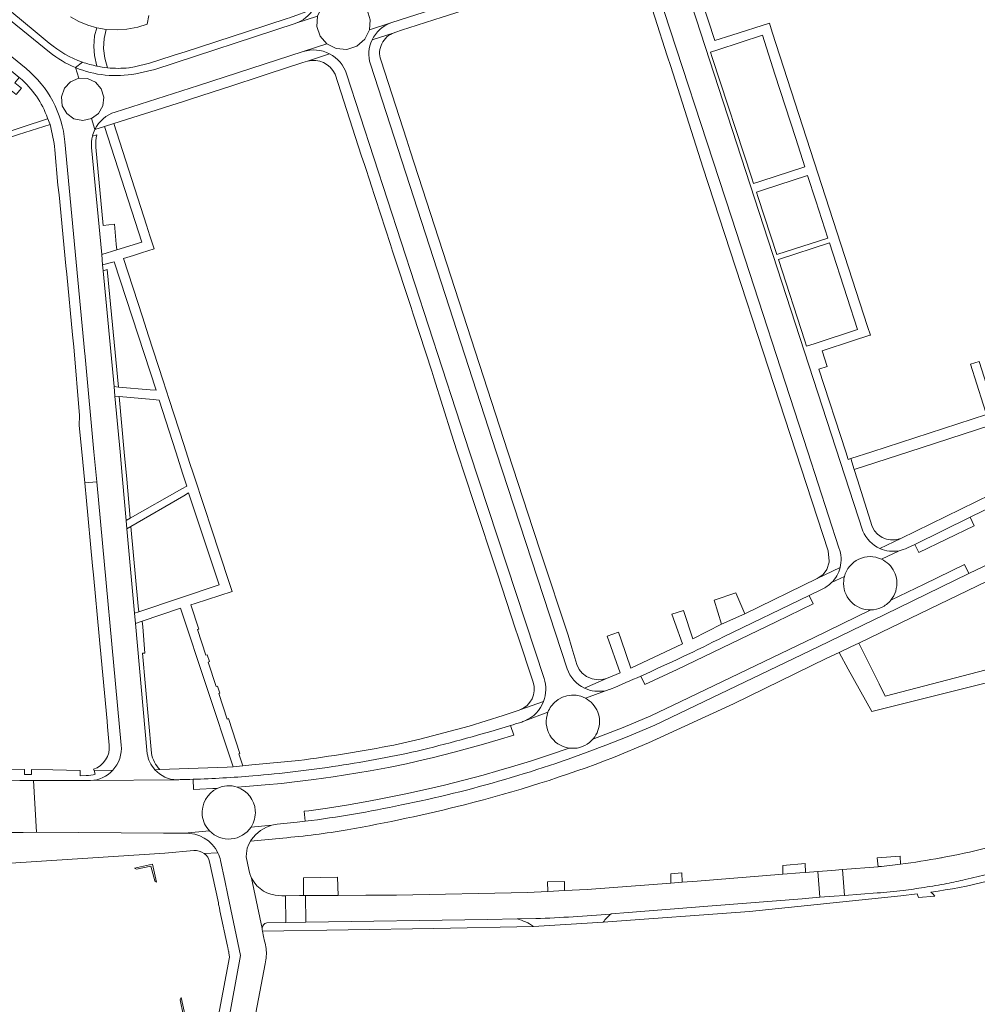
# Model space of a CAD drawing. Extents: x 152048 to 156914, y 461460 to 468786.
# Tile 125 of 256: x 155824 to 155995, y 463401 to 463577. Entities that reach past the tile are written whole.
import ezdxf

# ---------------------------------------------------------------- set-up
doc = ezdxf.new("R2010")
doc.units = 0
doc.header["$LTSCALE"] = 0.75
for name, color, linetype, lineweight in [('B-RO-VH-VERHARDING_ASFALT-GV', 251, 'CONTINUOUS', 18), ('B-RO-VH-VERHARDING_BEDRIJFSVLOERPLAAT-GV', 251, 'CONTINUOUS', 18), ('B-RO-VH-VERHARDING_BETONSTRAATSTEEN-GV', 251, 'CONTINUOUS', 18), ('B-RO-VH-VERHARDING_STRAATBAKSTEEN-GV', 251, 'CONTINUOUS', 18), ('B-RO-VH-VERHARDING_TEGEL-GV', 251, 'CONTINUOUS', 18)]:
    doc.layers.add(name, color=color, linetype=linetype, lineweight=lineweight)

msp = doc.modelspace()

# ---------------------------------------------------------------- linework, layer by layer
at = {"layer": 'B-RO-VH-VERHARDING_ASFALT-GV'}
for points in [[(155889.153, 463581.537), (155885.022, 463580.182), (155886.169, 463578.769), (155886.702, 463577.026), (155886.555, 463575.209), (155890.365, 463576.457), (155890.529, 463576.513), (155906.15, 463581.579), (155911.698, 463583.378), (155929.271, 463589.143), (155929.292, 463589.149), (155933.48, 463590.524), (155932.351, 463591.889), (155931.8, 463593.573), (155931.893, 463595.346), (155927.857, 463594.021), (155927.813, 463594.006), (155904.559, 463586.504), (155889.379, 463581.606)], [(155829.532, 463571.215), (155808.883, 463588.022), (155807.972, 463588.775), (155807.177, 463589.433), (155804.089, 463585.722), (155805.683, 463584.417), (155809.659, 463581.136), (155825.325, 463568.311)], [(155974.538, 463485.846), (155941.592, 463587.103)], [(155936.88, 463585.288), (155951.113, 463541.824), (155964.699, 463500), (155970.274, 463482.838)], [(155873.446, 463576.407), (155877.271, 463577.653), (155878.102, 463579.4), (155879.555, 463580.675), (155881.391, 463581.275), (155883.32, 463581.102), (155885.022, 463580.182)], [(155833.251, 463577.563), (155834.736, 463576.731), (155836.319, 463576.067), (155837.928, 463575.595), (155839.609, 463575.306), (155841.589, 463575.215), (155843.319, 463575.318), (155845.273, 463575.727), (155846.909, 463576.247), (155847.25, 463577.775)], [(155841.194, 463560.553), (155856.105, 463565.287), (155874.72, 463571.334), (155874.735, 463571.338), (155878.973, 463572.729), (155877.778, 463574.102), (155877.178, 463575.831), (155877.271, 463577.653), (155873.446, 463576.407)], [(155873.446, 463576.407), (155873.33, 463576.368), (155848.267, 463568.147), (155844.887, 463567.379)], [(155890.365, 463576.457), (155886.555, 463575.209), (155885.706, 463573.542), (155884.289, 463572.324), (155882.511, 463571.742), (155880.644, 463571.884), (155878.973, 463572.729), (155874.735, 463571.338)], [(155837.608, 463557.46), (155837.004, 463559.386), (155835.444, 463559.04), (155833.875, 463559.364), (155832.582, 463560.311), (155831.795, 463561.702), (155831.649, 463563.293), (155832.173, 463564.808), (155833.271, 463565.973), (155834.751, 463566.577), (155834.155, 463568.488)], [(155834.155, 463568.488), (155834.751, 463566.577), (155836.306, 463566.533), (155837.715, 463565.866), (155838.738, 463564.693), (155839.2, 463563.204), (155839.031, 463561.657), (155838.253, 463560.311), (155837.004, 463559.386), (155837.608, 463557.46)], [(155921.793, 463461.311), (155909.145, 463500), (155886.728, 463569.106)], [(155882.489, 463567.372), (155904.378, 463500), (155917.688, 463459.569)], [(155832.244, 463555.268), (155835.823, 463517.378), (155835.851, 463517.083), (155835.868, 463516.894), (155837.44, 463500), (155837.938, 463494.626), (155842.309, 463447.701)], [(155846.949, 463446.162), (155844.848, 463469.397), (155844.683, 463471.221), (155843.325, 463486.239), (155843.188, 463487.755), (155842.529, 463495.039), (155842.081, 463500), (155841.186, 463509.905), (155841.027, 463511.601), (155839.084, 463532.282), (155838.989, 463533.295), (155838.814, 463535.164), (155837.021, 463554.251)], [(155979.493, 463473.511), (155985.445, 463476.401), (155992.641, 463479.896), (155993.429, 463478.274), (156000, 463481.464), (156017.752, 463490.071), (156021.367, 463491.816), (156022.269, 463494.467), (156020.05, 463498.988), (156017.181, 463499.778), (155993.668, 463488.31), (155994.395, 463486.814), (155984.489, 463482.031), (155983.781, 463483.488), (155982.472, 463482.85)], [(155980.982, 463482.351), (155977.823, 463480.859), (155978.187, 463480.672), (155978.534, 463480.454), (155978.861, 463480.208), (155979.166, 463479.934), (155979.445, 463479.634), (155979.698, 463479.312), (155979.922, 463478.969), (155980.116, 463478.608), (155980.277, 463478.232), (155980.406, 463477.844), (155980.501, 463477.445), (155980.561, 463477.04)], [(155977.823, 463480.859), (155980.982, 463482.351)], [(155928.697, 463447.682), (155932.496, 463449.147), (155937.451, 463451.253), (155966.534, 463465.219), (155978.457, 463471.007), (155993.429, 463478.274), (155992.641, 463479.896), (155985.445, 463476.401), (155979.493, 463473.511)], [(155971.243, 463477.752), (155968.943, 463476.666)], [(155968.943, 463476.666), (155971.243, 463477.752)], [(155967.275, 463475.516), (155964.963, 463474.395), (155965.696, 463472.886), (155959.047, 463469.642), (155941.403, 463461.143), (155935.651, 463458.527), (155934.932, 463460.006)], [(155934.932, 463460.006), (155935.651, 463458.527), (155941.403, 463461.143), (155959.047, 463469.642), (155965.696, 463472.886), (155964.963, 463474.395), (155949.693, 463466.984)], [(155928.616, 463457.396), (155925.052, 463456.059), (155925.416, 463455.844), (155925.759, 463455.598), (155926.079, 463455.323), (155926.374, 463455.02), (155926.64, 463454.692), (155926.876, 463454.341), (155927.08, 463453.972), (155927.25, 463453.585), (155927.386, 463453.185), (155927.485, 463452.774), (155927.547, 463452.357), (155927.572, 463451.935), (155927.56, 463451.513), (155927.51, 463451.093), (155927.423, 463450.68), (155927.299, 463450.276), (155927.14, 463449.884), (155926.947, 463449.509), (155926.721, 463449.152), (155926.465, 463448.816), (155926.372, 463448.726), (155931.818, 463450.815), (155936.71, 463452.895), (155942.054, 463455.437), (155965.75, 463466.838), (155975.96, 463471.796)], [(155975.96, 463471.796), (155965.75, 463466.838), (155942.054, 463455.437), (155936.71, 463452.895), (155931.818, 463450.815), (155926.372, 463448.726), (155925.762, 463448.133)], [(155925.052, 463456.059), (155928.616, 463457.396)], [(155918.384, 463453.558), (155914.264, 463452.018)], [(155914.264, 463452.018), (155918.384, 463453.558)], [(155862.992, 463440.191), (155864.479, 463440.29), (155865.878, 463440.407), (155867.945, 463440.58), (155870.851, 463440.867), (155873.171, 463441.127), (155876.638, 463441.558), (155880.096, 463442.051), (155884.503, 463442.734), (155886.677, 463443.107), (155889.928, 463443.712), (155893.169, 463444.377), (155896.392, 463445.1), (155897.732, 463445.427), (155901.672, 463446.446), (155904.296, 463447.152), (155906.909, 463447.887), (155909.516, 463448.647), (155912.319, 463449.492), (155911.705, 463451.188)], [(155911.705, 463451.188), (155912.319, 463449.492), (155909.516, 463448.647), (155906.909, 463447.887), (155904.296, 463447.152), (155901.672, 463446.446), (155897.732, 463445.427), (155896.392, 463445.1), (155893.169, 463444.377), (155889.928, 463443.712), (155886.677, 463443.107), (155884.503, 463442.734), (155880.096, 463442.051), (155876.638, 463441.558), (155873.171, 463441.127), (155870.851, 463440.867), (155867.945, 463440.58), (155865.878, 463440.407)], [(155865.439, 463433.078), (155869.164, 463433.426), (155870.102, 463433.579), (155873.688, 463433.933), (155875.114, 463434.113), (155874.945, 463435.902), (155875.721, 463435.998), (155879.083, 463436.465), (155882.44, 463436.989), (155885.79, 463437.57), (155888.008, 463437.988), (155893.061, 463439.024), (155896.521, 463439.769), (155899.964, 463440.572), (155903.395, 463441.427), (155906.807, 463442.335), (155909.642, 463443.137), (155911.897, 463443.802), (155915.275, 463444.848), (155918.634, 463445.95), (155921.971, 463447.104), (155922.136, 463447.164)], [(155922.136, 463447.164), (155921.971, 463447.104), (155918.634, 463445.95), (155915.275, 463444.848), (155911.897, 463443.802), (155909.642, 463443.137), (155906.807, 463442.335), (155903.395, 463441.427), (155899.964, 463440.572), (155896.521, 463439.769), (155893.061, 463439.024), (155888.008, 463437.988), (155885.79, 463437.57), (155882.44, 463436.989), (155879.083, 463436.465), (155875.721, 463435.998), (155874.945, 463435.902), (155875.114, 463434.113)], [(155852.32, 463441.513), (155852.21, 463441.514), (155836.841, 463441.364), (155836.666, 463441.362), (155836.547, 463441.356), (155836.473, 463441.356), (155826.65, 463441.401), (155827.205, 463432.14), (155849.86, 463431.975), (155853.593, 463431.975), (155858.053, 463432.39)], [(155836.841, 463441.364), (155852.21, 463441.514)], [(155859.42, 463439.975), (155858.645, 463439.935), (155856.315, 463439.836), (155855.199, 463439.802), (155855.117, 463441.596)], [(155855.117, 463441.596), (155855.199, 463439.802), (155856.315, 463439.836), (155858.645, 463439.935), (155859.42, 463439.975)], [(155865.878, 463440.407), (155864.479, 463440.29), (155862.992, 463440.191)], [(155988.694, 463427.639), (155988.577, 463427.619), (155988.46, 463427.599)], [(155977.357, 463426.022), (155977.252, 463426.014), (155970.909, 463425.505), (155971.259, 463420.884), (155977.08, 463421.325)], [(155960.289, 463424.655), (155945.005, 463423.431), (155942.311, 463423.229), (155940.315, 463423.078), (155925.378, 463421.954), (155921.338, 463421.756), (155918.342, 463421.61), (155914.745, 463421.434), (155891.38, 463420.943), (155885.917, 463420.915), (155880.981, 463420.889), (155877.296, 463420.87), (155875.158, 463420.858), (155875.238, 463416.122), (155907.622, 463416.569), (155912.867, 463416.694), (155912.891, 463416.693), (155916.224, 463416.77)], [(155929.515, 463417.573), (155929.631, 463417.584), (155932.665, 463417.869), (155947.678, 463419.018), (155963.717, 463420.307), (155964.896, 463420.402), (155966.865, 463420.551), (155966.496, 463425.152), (155964.28, 463424.975), (155963.282, 463424.895), (155960.289, 463424.655)], [(155985.443, 463422.318), (155985.478, 463422.323)]]:
    msp.add_lwpolyline(points, dxfattribs=at)
for points in [[(155876.546, 463578.929, -0.1743015), (155873.446, 463576.407)], [(155887.014, 463573.417, -0.1994914), (155890.365, 463576.457)], [(155886.728, 463569.106, -0.1897584), (155887.014, 463573.417)], [(155874.735, 463571.338, -0.1998561), (155879.453, 463570.943)], [(155834.155, 463568.488, -0.0707437), (155829.532, 463571.215)], [(155879.453, 463570.943, -0.197534), (155882.489, 463567.372)], [(155825.325, 463568.311, -0.2013929), (155832.244, 463555.268)], [(155844.887, 463567.379, -0.1448872), (155834.155, 463568.488)], [(155837.608, 463557.46, -0.2049702), (155841.194, 463560.553)], [(155837.174, 463556.275, -0.0524005), (155837.608, 463557.46)], [(155837.021, 463554.251, -0.0855086), (155837.174, 463556.275)], [(155977.578, 463482.735, -0.1942759), (155974.538, 463485.846)], [(155970.274, 463482.838, -0.1556371), (155970.475, 463479.336)], [(155980.982, 463482.351, -0.1509994), (155977.578, 463482.735)], [(155982.472, 463482.85, -0.0690276), (155980.982, 463482.351)], [(155971.243, 463477.752, -0.4660976), (155977.823, 463480.859)], [(155970.475, 463479.336, -0.1356275), (155968.943, 463476.666)], [(155968.943, 463476.666, -0.0879056), (155967.275, 463475.516)], [(155975.96, 463471.796, -0.450037), (155971.108, 463476.992)], [(155971.108, 463476.992, -0.0409013), (155971.243, 463477.752)], [(155980.561, 463477.04, -0.2017195), (155979.493, 463473.511)], [(155979.493, 463473.511, -0.1099804), (155977.858, 463472.245)], [(155977.858, 463472.245, -0.1037223), (155975.96, 463471.796)], [(155949.693, 463466.984, -0.0112596), (155934.932, 463460.006)], [(155924.911, 463457.839, -0.2039438), (155921.793, 463461.311)], [(155917.688, 463459.569, -0.1718874), (155917.592, 463455.485)], [(155934.932, 463460.006, -0.0038784), (155929.654, 463457.706)], [(155928.616, 463457.396, -0.1605892), (155924.911, 463457.839)], [(155929.654, 463457.706, -0.0443852), (155928.616, 463457.396)], [(155918.978, 463454.655, -0.3740833), (155925.052, 463456.059)], [(155917.592, 463455.485, -0.2041226), (155914.264, 463452.018)], [(155918.384, 463453.558, -0.0656388), (155918.978, 463454.655)], [(155922.136, 463447.164, -0.4801734), (155918.384, 463453.558)], [(155911.705, 463451.188, -0.0143117), (155895.985, 463446.851)], [(155913.519, 463451.751, -0.0018206), (155911.705, 463451.188)], [(155914.264, 463452.018, -0.0311952), (155913.519, 463451.751)], [(155842.309, 463447.701, -0.2138374), (155840.786, 463443.208)], [(155895.985, 463446.851, -0.0204642), (155880.976, 463444.006)], [(155892.27, 463437.027, 0.0429064), (155928.697, 463447.682)], [(155925.762, 463448.133, -0.2055231), (155922.136, 463447.164)], [(155848.288, 463443.307, -0.1544888), (155846.949, 463446.162)], [(155852.21, 463441.514, -0.2093964), (155848.288, 463443.307)], [(155880.976, 463444.006, -0.0181116), (155865.742, 463442.198)], [(155840.786, 463443.208, -0.1950944), (155836.841, 463441.364)], [(155852.782, 463441.535, -0.0215961), (155852.32, 463441.513)], [(155855.117, 463441.596, -0.003007), (155852.782, 463441.535)], [(155865.742, 463442.198, -0.0126086), (155855.117, 463441.596)], [(155856.748, 463435.184, -0.3180118), (155859.42, 463439.975)], [(155859.42, 463439.975, -0.0954853), (155861.157, 463440.431)], [(155861.157, 463440.431, -0.0980547), (155862.992, 463440.191)], [(155862.992, 463440.191, -0.3022512), (155866.208, 463436.029)], [(155875.114, 463434.113, 0.0220311), (155892.27, 463437.027)], [(155858.053, 463432.39, -0.1665394), (155856.748, 463435.184)], [(155866.208, 463436.029, -0.1650365), (155865.439, 463433.078)], [(155996.419, 463429.301, -0.0147699), (155988.694, 463427.639)], [(155988.46, 463427.599, -0.0137286), (155981.244, 463426.464)], [(155981.244, 463426.464, -0.0071982), (155977.357, 463426.022)], [(155992.79, 463423.712, 0.0105533), (155996.856, 463424.695)], [(155981.716, 463421.793, 0.0136771), (155985.443, 463422.318)], [(155985.478, 463422.323, 0.0104047), (155989.511, 463423.017)], [(155989.511, 463423.017, 0.0088969), (155992.79, 463423.712)], [(155977.08, 463421.325, 0.0112327), (155981.716, 463421.793)], [(155916.224, 463416.77, 0.0137685), (155929.515, 463417.573)]]:
    msp.add_lwpolyline(points, format="xyb", dxfattribs=at)
for points in [[(155838.077, 463568.726), (155838.898, 463568.574), (155839.343, 463568.518), (155839.845, 463568.459), (155839.351, 463570.179), (155839.153, 463571.921), (155839.248, 463573.695), (155839.609, 463575.306), (155837.928, 463575.595), (155837.539, 463574.135), (155837.405, 463572.248), (155837.539, 463570.626), (155837.972, 463568.747)], [(155993.668, 463488.31), (155983.781, 463483.488), (155984.489, 463482.031), (155994.395, 463486.814)], [(155844.636, 463425.776), (155845.014, 463425.585), (155847.597, 463426.136), (155848.283, 463423.513), (155848.594, 463423.248), (155848.607, 463423.239), (155847.849, 463426.458)], [(155969.413, 463420.744), (155971.259, 463420.884), (155970.909, 463425.505), (155968.976, 463425.35), (155966.496, 463425.152), (155966.865, 463420.551)], [(155852.995, 463402.699), (155852.779, 463402.265), (155853.362, 463399.642), (155850.673, 463399.007), (155850.445, 463398.678), (155853.695, 463399.408)]]:
    msp.add_lwpolyline(points, close=True, dxfattribs=at)
at = {"layer": 'B-RO-VH-VERHARDING_BEDRIJFSVLOERPLAAT-GV'}
msp.add_lwpolyline([(155822.376, 463432.133), (155824.82, 463432.086), (155827.205, 463432.14), (155826.65, 463441.401), (155824.249, 463441.384), (155821.847, 463441.44)], close=True, dxfattribs=at)
at = {"layer": 'B-RO-VH-VERHARDING_BETONSTRAATSTEEN-GV'}
for points in [[(155886.555, 463575.209), (155886.702, 463577.026), (155886.169, 463578.769), (155885.022, 463580.182), (155883.32, 463581.102), (155881.391, 463581.275), (155879.555, 463580.675), (155878.102, 463579.4), (155877.271, 463577.653), (155877.178, 463575.831), (155877.778, 463574.102), (155878.973, 463572.729), (155880.644, 463571.884), (155882.511, 463571.742), (155884.289, 463572.324), (155885.706, 463573.542)], [(155837.004, 463559.386), (155838.253, 463560.311), (155839.031, 463561.657), (155839.2, 463563.204), (155838.738, 463564.693), (155837.715, 463565.866), (155836.306, 463566.533), (155834.751, 463566.577), (155833.271, 463565.973), (155832.173, 463564.808), (155831.649, 463563.293), (155831.795, 463561.702), (155832.582, 463560.311), (155833.875, 463559.364), (155835.444, 463559.04)], [(155874.071, 463420.853), (155871.576, 463420.84), (155871.649, 463416.073), (155875.238, 463416.122), (155875.158, 463420.858), (155874.822, 463420.857)]]:
    msp.add_lwpolyline(points, close=True, dxfattribs=at)
for points in [[(155977.823, 463480.859, 0.4660976), (155971.243, 463477.752)], [(155971.108, 463476.992, 0.450037), (155975.96, 463471.796)], [(155971.243, 463477.752, 0.0409013), (155971.108, 463476.992)], [(155979.493, 463473.511, 0.2017195), (155980.561, 463477.04)], [(155977.858, 463472.245, 0.1099804), (155979.493, 463473.511)], [(155975.96, 463471.796, 0.1037223), (155977.858, 463472.245)], [(155925.052, 463456.059, 0.3740833), (155918.978, 463454.655)], [(155918.978, 463454.655, 0.0656388), (155918.384, 463453.558)], [(155918.384, 463453.558, 0.4801734), (155922.136, 463447.164)], [(155922.136, 463447.164, 0.2055231), (155925.762, 463448.133)], [(155859.42, 463439.975, 0.3180118), (155856.748, 463435.184)], [(155861.157, 463440.431, 0.0954853), (155859.42, 463439.975)], [(155862.992, 463440.191, 0.0980547), (155861.157, 463440.431)], [(155866.208, 463436.029, 0.3022512), (155862.992, 463440.191)], [(155856.748, 463435.184, 0.1665394), (155858.053, 463432.39)], [(155865.439, 463433.078, 0.1650365), (155866.208, 463436.029)], [(155858.053, 463432.39, 0.4803621), (155865.439, 463433.078)], [(155865.439, 463433.078, -0.4803621), (155858.053, 463432.39)], [(155853.593, 463431.975, -0.3027108), (155859.546, 463428.457)], [(155859.546, 463428.457, -0.0574762), (155860.016, 463427.1)], [(155929.515, 463417.573, -0.0137685), (155916.224, 463416.77)], [(155928.239, 463416.118, -0.0608953), (155929.631, 463417.584)], [(155867.423, 463414.996, -0.3181282), (155868.245, 463416.022)], [(155912.891, 463416.693, -0.0879565), (155915.801, 463415.373)], [(155867.432, 463414.76, -0.055005), (155867.423, 463414.996)], [(155868.124, 463411.427, 0.0417142), (155867.862, 463412.717)], [(155867.979, 463408.714, 0.0858935), (155868.124, 463411.427)]]:
    msp.add_lwpolyline(points, format="xyb", dxfattribs=at)
for points in [[(155980.561, 463477.04), (155980.501, 463477.445), (155980.406, 463477.844), (155980.277, 463478.232), (155980.116, 463478.608), (155979.922, 463478.969), (155979.698, 463479.312), (155979.445, 463479.634), (155979.166, 463479.934), (155978.861, 463480.208), (155978.534, 463480.454), (155978.187, 463480.672), (155977.823, 463480.859)], [(155925.762, 463448.133), (155926.372, 463448.726), (155926.465, 463448.816), (155926.721, 463449.152), (155926.947, 463449.509), (155927.14, 463449.884), (155927.299, 463450.276), (155927.423, 463450.68), (155927.51, 463451.093), (155927.56, 463451.513), (155927.572, 463451.935), (155927.547, 463452.357), (155927.485, 463452.774), (155927.386, 463453.185), (155927.25, 463453.585), (155927.08, 463453.972), (155926.876, 463454.341), (155926.64, 463454.692), (155926.374, 463455.02), (155926.079, 463455.323), (155925.759, 463455.598), (155925.416, 463455.844), (155925.052, 463456.059)], [(155867.423, 463414.996), (155865.519, 463423.974), (155865.405, 463424.272), (155865.231, 463424.73), (155865.023, 463425.493), (155864.593, 463427.765), (155864.61, 463428.361), (155864.766, 463429.29), (155865.023, 463430.009), (155865.349, 463430.565), (155865.533, 463430.879), (155866.252, 463431.713), (155867.153, 463432.464), (155868.19, 463433.067), (155869.164, 463433.426), (155865.439, 463433.078)], [(155858.053, 463432.39), (155853.593, 463431.975)], [(155860.016, 463427.1), (155860.759, 463423.577), (155861.318, 463420.922), (155863.577, 463410.207), (155860.603, 463393.949)], [(155868.245, 463416.022), (155871.649, 463416.073), (155871.576, 463420.84), (155870.92, 463420.837), (155869.737, 463420.923), (155868.989, 463421.095), (155868.274, 463421.353), (155867.676, 463421.636), (155866.478, 463422.587), (155865.991, 463423.225), (155865.519, 463423.974), (155867.423, 463414.996)], [(155929.631, 463417.584), (155929.515, 463417.573)], [(155916.224, 463416.77), (155912.891, 463416.693)], [(155915.801, 463415.373), (155928.239, 463416.118)], [(155867.862, 463412.717), (155867.689, 463413.542), (155867.479, 463414.539), (155867.432, 463414.76)], [(155827.634, 463383.301), (155827.766, 463382.609), (155831.311, 463383.258), (155832.068, 463379.175), (155833.373, 463379.454), (155855.535, 463384.201), (155856.88, 463384.489), (155861.661, 463385.513), (155863.62, 463385.932), (155867.979, 463408.714)]]:
    msp.add_lwpolyline(points, dxfattribs=at)
at = {"layer": 'B-RO-VH-VERHARDING_STRAATBAKSTEEN-GV'}
for points in [[(155824.262, 463566.609), (155824.128, 463566.72), (155823.354, 463565.793), (155824.506, 463564.832), (155823.545, 463563.68), (155822.393, 463564.641), (155817.32, 463558.559)], [(155817.32, 463558.559), (155816.359, 463557.407), (155814.645, 463558.823), (155812.639, 463556.419), (155811.678, 463555.268), (155809.841, 463553.067), (155815.924, 463555.033), (155829.157, 463559.338), (155829.16, 463559.487)]]:
    msp.add_lwpolyline(points, dxfattribs=at)
msp.add_lwpolyline([(155829.16, 463559.487, 0.1306084), (155824.262, 463566.609)], format="xyb", dxfattribs=at)
msp.add_lwpolyline([(155816.355, 463553.939), (155816.325, 463554.03), (155824.003, 463556.553), (155829.615, 463558.347), (155829.16, 463559.487), (155829.157, 463559.338), (155815.924, 463555.033), (155809.841, 463553.067), (155809.189, 463552.286), (155808.693, 463552.696), (155802.172, 463550.589), (155801.853, 463549.034), (155802.209, 463549.111), (155806.716, 463550.801)], close=True, dxfattribs=at)
at = {"layer": 'B-RO-VH-VERHARDING_TEGEL-GV'}
for points in [[(155829.474, 463572.854), (155826.937, 463574.947), (155816.472, 463583.577), (155813.365, 463586.139), (155814.761, 463587.756), (155810.12, 463591.581), (155810.699, 463592.289), (155806.079, 463596.15), (155803.208, 463592.734), (155803.716, 463592.314), (155805.961, 463590.451), (155806.244, 463590.214), (155806.425, 463590.063), (155806.807, 463589.739), (155807.177, 463589.433), (155807.972, 463588.775), (155808.883, 463588.022), (155829.532, 463571.215)], [(155825.325, 463568.311), (155809.659, 463581.136), (155805.683, 463584.417), (155804.089, 463585.722), (155803.521, 463586.187), (155803.171, 463586.475), (155802.987, 463586.627), (155799.641, 463589.358), (155798.281, 463587.804), (155801.861, 463584.893), (155803.031, 463584.08), (155803.855, 463583.468), (155813.331, 463575.64), (155816.629, 463572.915), (155824.128, 463566.72), (155824.262, 463566.609)], [(155929.292, 463589.149), (155929.271, 463589.143), (155911.698, 463583.378), (155906.15, 463581.579), (155890.529, 463576.513), (155890.365, 463576.457)], [(155887.014, 463573.417), (155890.973, 463574.716), (155891.054, 463574.743), (155892.47, 463575.199), (155893.572, 463575.555), (155899.541, 463577.479), (155900.474, 463577.779), (155906.575, 463579.752), (155906.724, 463579.8), (155907.444, 463580.034), (155913.517, 463582.006), (155914.44, 463582.305), (155920.655, 463584.323), (155921.56, 463584.617), (155929.711, 463587.262), (155929.735, 463587.27)], [(155981.306, 463484.52), (155980.308, 463484.263), (155979.475, 463484.268), (155978.748, 463484.4), (155977.981, 463484.696), (155977.114, 463485.296), (155976.63, 463485.919), (155976.21, 463486.669), (155973.584, 463494.984), (155972.997, 463496.842), (155972.364, 463498.783), (155971.933, 463498.644), (155971.491, 463500), (155966.7, 463514.713), (155968.157, 463515.19), (155967.247, 463517.974), (155972.662, 463519.745), (155975.794, 463520.77), (155975.862, 463520.791), (155975.366, 463522.324), (155958.388, 463574.813), (155957.888, 463576.392), (155951.164, 463574.262), (155948.139, 463573.302), (155943.42, 463587.723)], [(155941.592, 463587.103), (155974.538, 463485.846)], [(155935.234, 463584.433), (155939.66, 463570.595), (155940.277, 463568.667), (155946.011, 463550.737), (155962.559, 463500), (155968.332, 463482.301), (155968.51, 463480.466), (155968.528, 463480.282), (155968.11, 463478.986), (155967.475, 463478.122), (155966.384, 463477.38), (155970.475, 463479.336)], [(155970.274, 463482.838), (155964.699, 463500), (155951.113, 463541.824), (155936.88, 463585.288)], [(155876.546, 463578.929), (155872.29, 463577.372), (155871.91, 463577.233), (155864.795, 463574.923), (155853.679, 463571.315), (155851.919, 463570.744), (155851.4, 463570.576), (155847.365, 463569.266), (155844.672, 463568.603), (155843.742, 463568.462), (155843.627, 463568.444)], [(155844.887, 463567.379), (155848.267, 463568.147), (155873.33, 463576.368), (155873.446, 463576.407)], [(155890.973, 463574.716), (155887.014, 463573.417)], [(155837.608, 463557.46), (155839.304, 463557.992), (155840.993, 463558.522), (155846.447, 463560.233), (155847.382, 463560.526), (155853.581, 463562.501), (155854.458, 463562.788), (155860.545, 463564.777), (155861.468, 463565.079), (155867.591, 463567.081), (155868.475, 463567.37), (155874.683, 463569.386), (155875.521, 463569.654), (155879.453, 463570.943)], [(155874.735, 463571.338), (155874.72, 463571.334), (155856.105, 463565.287), (155841.194, 463560.553)], [(155879.453, 463570.943), (155875.521, 463569.654)], [(155928.044, 463459.378), (155927.39, 463459.32), (155926.236, 463459.506), (155925.27, 463459.923), (155924.477, 463460.533), (155923.946, 463461.19), (155923.537, 463462.088), (155922.654, 463465.01), (155921.962, 463467.298), (155917.185, 463481.796), (155915.756, 463486.134), (155911.214, 463500), (155893.809, 463553.662), (155893.194, 463555.559), (155888.556, 463569.859)], [(155835.374, 463569.472), (155834.155, 463568.488)], [(155834.155, 463568.488), (155835.374, 463569.472)], [(155839.343, 463568.518), (155838.898, 463568.574), (155838.077, 463568.726), (155837.972, 463568.747)], [(155839.845, 463568.459), (155839.343, 463568.518)], [(155886.728, 463569.106), (155909.145, 463500), (155921.793, 463461.311)], [(155880.417, 463567.326), (155885.101, 463552.898), (155885.711, 463551.008)], [(155917.688, 463459.569), (155904.378, 463500), (155882.489, 463567.372)], [(155829.16, 463559.487), (155829.615, 463558.347)], [(155837.972, 463556.526), (155837.174, 463556.275)], [(155830.482, 463553.833), (155831.016, 463547.509), (155831.251, 463545.777), (155832.411, 463533.156), (155832.59, 463531.634), (155833.624, 463520.859), (155833.832, 463518.684), (155834.88, 463506.453), (155834.797, 463504.691), (155835.251, 463500), (155835.791, 463494.431), (155837.938, 463494.626), (155837.44, 463500), (155835.868, 463516.894), (155835.851, 463517.083), (155835.823, 463517.378), (155832.244, 463555.268)], [(155837.021, 463554.251), (155838.814, 463535.164), (155841.5, 463535.978), (155841.405, 463536.994), (155841.071, 463540.548), (155839.079, 463540.361), (155837.768, 463554.321)], [(155885.711, 463551.008), (155886.715, 463547.945), (155886.74, 463547.87), (155890.307, 463536.942), (155890.687, 463535.78), (155893.985, 463525.702), (155894.363, 463524.547), (155897.682, 463514.356), (155898.063, 463513.185), (155901.258, 463502.924), (155901.596, 463501.847), (155902.204, 463500), (155905.193, 463490.93), (155905.54, 463489.876), (155908.902, 463479.67), (155909.323, 463478.394), (155912.621, 463468.383), (155913.015, 463467.186), (155915.744, 463458.901)], [(156024.444, 463505.519), (156020.955, 463503.799), (156018.264, 463502.472), (156015.715, 463501.216), (156014.865, 463503.007), (156012.893, 463502.045), (156013.753, 463500.248), (156002.146, 463494.618), (156000.684, 463494.03), (156000, 463493.694), (155981.306, 463484.52), (155977.578, 463482.735)], [(155982.472, 463482.85), (155983.781, 463483.488), (155993.668, 463488.31), (156017.181, 463499.778), (156020.05, 463498.988)], [(155842.309, 463447.701), (155837.938, 463494.626), (155835.791, 463494.431), (155835.852, 463493.793), (155836.033, 463491.903)], [(156023.989, 463495.222), (156023.912, 463495.195), (156022.269, 463494.467), (156021.367, 463491.816), (156017.752, 463490.071), (156000, 463481.464), (155993.429, 463478.274), (155978.457, 463471.007)], [(155836.033, 463491.903), (155837.2, 463479.662), (155837.353, 463478.057), (155838.374, 463467.123), (155838.367, 463467.12), (155838.546, 463465.181), (155838.555, 463465.184), (155839.776, 463451.983), (155839.767, 463451.982), (155839.863, 463450.942), (155839.872, 463450.943), (155840.172, 463447.696)], [(155930.064, 463445.489), (155936.32, 463448.076), (155951.449, 463455.055), (155968.112, 463463.202), (155970.328, 463464.181), (155972.4, 463465.186), (155973.806, 463465.875), (155979.587, 463468.67), (156000, 463478.541), (156007.87, 463482.386), (156009.733, 463483.302), (156011.784, 463484.244), (156014.122, 463485.318), (156014.23, 463485.37), (156021.925, 463489.096), (156024.018, 463490.11)], [(155977.578, 463482.735), (155981.306, 463484.52)], [(155970.475, 463479.336), (155966.384, 463477.38), (155953.466, 463471.099)], [(155949.693, 463466.984), (155964.963, 463474.395), (155967.275, 463475.516)], [(155953.466, 463471.099), (155949.324, 463469.247), (155944.196, 463466.644), (155942.544, 463471.714), (155940.496, 463471.024), (155941.022, 463469.558), (155942.395, 463465.728), (155933.147, 463461.391), (155931.424, 463466.465), (155930.967, 463467.812), (155928.95, 463467.132), (155931.25, 463460.59), (155928.847, 463459.547), (155924.911, 463457.839)], [(155847.696, 463446.23), (155846.084, 463464.066), (155846.529, 463464.098), (155846.137, 463468.775), (155846.044, 463469.799), (155844.848, 463469.397)], [(155978.457, 463471.007), (155966.534, 463465.219), (155937.451, 463451.253), (155932.496, 463449.147), (155928.697, 463447.682)], [(155844.848, 463469.397), (155846.949, 463446.162)], [(155924.911, 463457.839), (155928.847, 463459.547), (155928.044, 463459.378)], [(155917.592, 463455.485), (155913.394, 463453.968), (155913.247, 463453.911), (155910.386, 463452.948), (155904.318, 463451.073), (155895.566, 463448.762), (155890.908, 463447.699)], [(155913.394, 463453.968), (155917.592, 463455.485)], [(155836.024, 463442.249), (155835.002, 463442.238), (155834.991, 463443.167), (155830.128, 463443.258), (155826.277, 463443.33), (155826.277, 463442.429), (155825.077, 463442.429), (155825.077, 463443.352), (155812.907, 463443.578), (155807.756, 463443.676), (155802.17, 463443.83)], [(155837.375, 463443.373), (155837.453, 463443.151), (155840.786, 463443.208)], [(155873.938, 463444.942), (155865.594, 463444.169), (155863.957, 463444.017), (155862.258, 463443.804), (155861.216, 463443.767), (155849.16, 463443.338), (155848.288, 463443.307)], [(155848.288, 463443.307), (155849.16, 463443.338)], [(155800.446, 463441.746), (155817.192, 463441.478), (155821.847, 463441.44), (155824.249, 463441.384), (155826.65, 463441.401), (155836.473, 463441.356), (155836.547, 463441.356), (155836.666, 463441.362), (155836.841, 463441.364)], [(155840.786, 463443.208), (155837.453, 463443.151), (155837.676, 463442.525)], [(155852.21, 463441.514), (155852.32, 463441.513)], [(155875.114, 463434.113), (155873.688, 463433.933), (155870.102, 463433.579), (155869.164, 463433.426), (155868.19, 463433.067), (155867.153, 463432.464), (155866.252, 463431.713), (155865.533, 463430.879), (155865.349, 463430.565), (155871.107, 463431.122)], [(155827.205, 463432.14), (155824.82, 463432.086), (155822.376, 463432.133), (155808.909, 463432.182), (155798.511, 463432.36), (155794.267, 463432.589), (155794.885, 463429.288), (155795.069, 463428.305), (155763.927, 463421.774), (155763.717, 463422.752), (155762.921, 463426.457)], [(155853.593, 463431.975), (155849.86, 463431.975), (155827.205, 463432.14)], [(155815.168, 463426.176), (155850.1, 463428.404), (155855.217, 463428.883)], [(155859.546, 463428.457), (155857.107, 463428.365)], [(155857.107, 463428.365), (155859.546, 463428.457)], [(155981.244, 463426.464), (155981.173, 463427.911), (155977.089, 463427.586), (155977.252, 463426.014), (155977.357, 463426.022)], [(155858.065, 463426.864), (155859.631, 463419.577), (155859.652, 463419.287), (155859.826, 463418.666), (155859.898, 463418.146), (155861.262, 463411.817), (155861.329, 463411.586), (155861.447, 463410.896), (155861.468, 463410.893), (155861.493, 463410.636), (155861.62, 463409.897), (155858.649, 463394.149)], [(155860.603, 463393.949), (155863.577, 463410.207), (155861.318, 463420.922), (155860.759, 463423.577), (155860.016, 463427.1)], [(155985.478, 463422.323), (155985.443, 463422.318)], [(155928.239, 463416.118), (155954.328, 463418.028), (155981.302, 463420.837), (155984.2, 463421.189), (155984.422, 463420.491), (155987.369, 463420.733), (155987, 463421.164), (155986.65, 463421.491), (155986.683, 463421.495)], [(155977.08, 463421.325), (155971.259, 463420.884), (155969.413, 463420.744), (155966.865, 463420.551), (155964.896, 463420.402), (155963.717, 463420.307), (155947.678, 463419.018), (155932.665, 463417.869), (155929.631, 463417.584)], [(155867.479, 463414.539), (155898.018, 463415.014), (155915.801, 463415.373)], [(155912.891, 463416.693), (155912.867, 463416.694), (155907.622, 463416.569), (155875.238, 463416.122), (155871.649, 463416.073), (155868.245, 463416.022)], [(155867.432, 463414.76), (155867.479, 463414.539)]]:
    msp.add_lwpolyline(points, dxfattribs=at)
for points in [[(155873.446, 463576.407, 0.1743015), (155876.546, 463578.929)], [(155890.365, 463576.457, 0.1994914), (155887.014, 463573.417)], [(155887.014, 463573.417, 0.1897584), (155886.728, 463569.106)], [(155888.767, 463572.754, -0.2020253), (155890.973, 463574.716)], [(155835.374, 463569.472, -0.0894432), (155829.474, 463572.854)], [(155879.453, 463570.943, 0.1998561), (155874.735, 463571.338)], [(155888.556, 463569.859, -0.1972212), (155888.767, 463572.754)], [(155829.532, 463571.215, 0.0707437), (155834.155, 463568.488)], [(155875.521, 463569.654, -0.3607251), (155880.417, 463567.326)], [(155882.489, 463567.372, 0.197534), (155879.453, 463570.943)], [(155832.244, 463555.268, 0.2013929), (155825.325, 463568.311)], [(155834.155, 463568.488, 0.1448872), (155844.887, 463567.379)], [(155837.972, 463568.747, -0.0350873), (155835.374, 463569.472)], [(155843.627, 463568.444, -0.0499728), (155839.845, 463568.459)], [(155824.262, 463566.609, -0.1306084), (155829.16, 463559.487)], [(155841.194, 463560.553, 0.2049702), (155837.608, 463557.46)], [(155829.615, 463558.347, -0.0285459), (155830.482, 463553.833)], [(155837.174, 463556.275, 0.0855086), (155837.021, 463554.251)], [(155837.768, 463554.321, -0.0816471), (155837.972, 463556.526)], [(155974.538, 463485.846, 0.1942759), (155977.578, 463482.735)], [(155970.475, 463479.336, 0.1556371), (155970.274, 463482.838)], [(155977.578, 463482.735, 0.1509994), (155980.982, 463482.351)], [(155980.982, 463482.351, 0.0690276), (155982.472, 463482.85)], [(155968.943, 463476.666, 0.1356275), (155970.475, 463479.336)], [(155967.275, 463475.516, 0.0879056), (155968.943, 463476.666)], [(155934.932, 463460.006, 0.0112596), (155949.693, 463466.984)], [(155921.793, 463461.311, 0.2039438), (155924.911, 463457.839)], [(155917.592, 463455.485, 0.1718874), (155917.688, 463459.569)], [(155929.654, 463457.706, 0.0038784), (155934.932, 463460.006)], [(155915.744, 463458.901, -0.399723), (155913.394, 463453.968)], [(155924.911, 463457.839, 0.1605892), (155928.616, 463457.396)], [(155928.616, 463457.396, 0.0443852), (155929.654, 463457.706)], [(155914.264, 463452.018, 0.2041226), (155917.592, 463455.485)], [(155895.985, 463446.851, 0.0143117), (155911.705, 463451.188)], [(155911.705, 463451.188, 0.0018206), (155913.519, 463451.751)], [(155913.519, 463451.751, 0.0311952), (155914.264, 463452.018)], [(155840.172, 463447.696, -0.3463333), (155837.375, 463443.373)], [(155840.786, 463443.208, 0.2138374), (155842.309, 463447.701)], [(155890.908, 463447.699, -0.0152615), (155873.938, 463444.942)], [(155880.976, 463444.006, 0.0204642), (155895.985, 463446.851)], [(155928.697, 463447.682, -0.0429064), (155892.27, 463437.027)], [(155846.949, 463446.162, 0.1544888), (155848.288, 463443.307)], [(155849.16, 463443.338, -0.1487311), (155847.696, 463446.23)], [(155903.518, 463437.071, 0.0303668), (155930.064, 463445.489)], [(155848.288, 463443.307, 0.2093964), (155852.21, 463441.514)], [(155865.742, 463442.198, 0.0181116), (155880.976, 463444.006)], [(155837.676, 463442.525, -0.065371), (155836.024, 463442.249)], [(155836.841, 463441.364, 0.1950944), (155840.786, 463443.208)], [(155852.32, 463441.513, 0.0215961), (155852.782, 463441.535)], [(155852.782, 463441.535, 0.003007), (155855.117, 463441.596)], [(155855.117, 463441.596, 0.0126086), (155865.742, 463442.198)], [(155892.27, 463437.027, -0.0220311), (155875.114, 463434.113)], [(155882.597, 463432.604, 0.0184103), (155903.518, 463437.071)], [(155859.546, 463428.457, 0.3027108), (155853.593, 463431.975)], [(155871.107, 463431.122, 0.0229759), (155882.597, 463432.604)], [(155855.217, 463428.883, -0.1958471), (155857.107, 463428.365)], [(155857.107, 463428.365, -0.1760351), (155858.065, 463426.864)], [(155860.016, 463427.1, 0.0574762), (155859.546, 463428.457)], [(155977.357, 463426.022, 0.0071982), (155981.244, 463426.464)], [(155986.683, 463421.495, 0.0569608), (156006.539, 463426.48)], [(155996.856, 463424.695, -0.0105533), (155992.79, 463423.712)], [(155985.443, 463422.318, -0.0136771), (155981.716, 463421.793)], [(155989.511, 463423.017, -0.0104047), (155985.478, 463422.323)], [(155992.79, 463423.712, -0.0088969), (155989.511, 463423.017)], [(155981.716, 463421.793, -0.0112327), (155977.08, 463421.325)], [(155929.631, 463417.584, 0.0608953), (155928.239, 463416.118)], [(155868.245, 463416.022, 0.3181282), (155867.423, 463414.996)], [(155915.801, 463415.373, 0.0879565), (155912.891, 463416.693)], [(155867.423, 463414.996, 0.055005), (155867.432, 463414.76)]]:
    msp.add_lwpolyline(points, format="xyb", dxfattribs=at)
for points in [[(155947.658, 463570.296), (155947.345, 463571.245), (155948.67, 463571.678), (155956.616, 463574.272), (155958.853, 463567.324), (155962.554, 463555.83), (155964.18, 463550.778), (155956.338, 463548.248), (155955.059, 463547.835), (155954.746, 463548.785)], [(155856.124, 463468.36), (155854.693, 463472.688), (155855.502, 463472.951), (155862.071, 463475.106), (155861.463, 463476.873), (155858.359, 463486.411), (155857.191, 463489.88), (155855.115, 463496.177), (155854.54, 463497.922), (155853.486, 463501.304), (155850.856, 463509.321), (155849.769, 463512.632), (155847.158, 463520.664), (155846.064, 463524.053), (155842.71, 463534.449), (155844.516, 463535.016), (155845.936, 463535.462), (155848.164, 463536.162), (155847.425, 463538.465), (155846.81, 463540.385), (155840.993, 463558.522), (155839.304, 463557.992), (155845.982, 463537.335), (155841.5, 463535.978), (155838.814, 463535.164), (155838.989, 463533.295), (155841.032, 463533.886), (155848.517, 463510.959), (155847.435, 463511.052), (155841.786, 463511.536), (155841.027, 463511.601), (155841.186, 463509.905), (155841.945, 463509.839), (155847.99, 463509.315), (155849.07, 463509.221), (155852.015, 463500), (155853.293, 463496.013), (155853.975, 463493.884), (155853.081, 463493.376), (155843.904, 463488.162), (155843.188, 463487.755), (155843.325, 463486.239), (155844.04, 463486.657), (155853.432, 463492.144), (155854.314, 463492.659), (155859.787, 463476.243), (155845.415, 463471.464), (155844.683, 463471.221), (155844.848, 463469.397), (155846.044, 463469.799), (155852.853, 463472.09), (155862.258, 463443.804), (155863.957, 463444.017), (155863.243, 463446.111), (155863.453, 463446.181), (155861.395, 463452.407), (155861.185, 463452.336), (155859.675, 463456.871), (155859.894, 463456.949), (155859.483, 463458.198), (155859.253, 463458.139), (155857.802, 463462.495), (155858.035, 463462.574), (155857.635, 463463.781), (155857.398, 463463.71), (155855.876, 463468.281)], [(155955.87, 463545.346), (155955.562, 463546.297), (155956.84, 463546.716), (155964.657, 463549.28), (155966.14, 463544.705), (155968.285, 463538.086), (155959.187, 463535.136)], [(155964.18, 463519.765), (155959.465, 463534.282), (155968.562, 463537.231), (155971.712, 463527.512), (155973.574, 463521.769), (155965.828, 463519.25), (155964.489, 463518.815)], [(155841.027, 463511.601), (155841.786, 463511.536), (155839.818, 463532.494), (155839.084, 463532.282)], [(155996.003, 463508.485), (155996.597, 463506.659), (155976.108, 463500), (155972.364, 463498.783), (155972.997, 463496.842), (155982.751, 463500), (155997.184, 463504.673), (155997.93, 463502.406), (155998.721, 463500), (156000, 463496.11), (156000.684, 463494.03), (156002.146, 463494.618), (156002.103, 463494.748), (156000.379, 463500), (156000, 463501.155), (155997.441, 463508.952), (155996.973, 463510.671), (155995.249, 463516.088), (155993.692, 463515.595)], [(155841.186, 463509.905), (155842.081, 463500), (155842.529, 463495.039), (155843.188, 463487.755), (155843.904, 463488.162), (155843.276, 463495.106), (155842.839, 463499.942), (155841.945, 463509.839)], [(155844.683, 463471.221), (155845.415, 463471.464), (155845.322, 463472.487), (155844.04, 463486.657), (155843.325, 463486.239)], [(156012.088, 463470.598), (156012.827, 463468.346), (156000, 463462.636), (155996.526, 463461.09), (155978.485, 463456.424), (155977.408, 463458.602), (155973.806, 463465.875), (155972.4, 463465.186), (155970.328, 463464.181), (155971.892, 463461.242), (155976.126, 463453.712), (155997.299, 463458.996), (156000, 463460.196), (156017.395, 463467.926), (156012.63, 463481.782), (156011.784, 463484.244), (156009.733, 463483.302), (156007.87, 463482.386)], [(155948.002, 463473.554), (155949.324, 463469.247), (155953.466, 463471.099), (155951.888, 463474.864)], [(155964.28, 463424.975), (155964.249, 463426.564), (155960.253, 463426.253), (155960.289, 463424.655), (155963.282, 463424.895)], [(155880.981, 463420.889), (155880.843, 463424.144), (155874.797, 463424.001), (155874.822, 463420.857), (155875.158, 463420.858), (155877.296, 463420.87)], [(155942.311, 463423.229), (155942.275, 463424.893), (155940.28, 463424.746), (155940.315, 463423.078)], [(155921.338, 463421.756), (155921.306, 463423.395), (155918.306, 463423.302), (155918.342, 463421.61)]]:
    msp.add_lwpolyline(points, close=True, dxfattribs=at)

doc.saveas('drawing.dxf')
